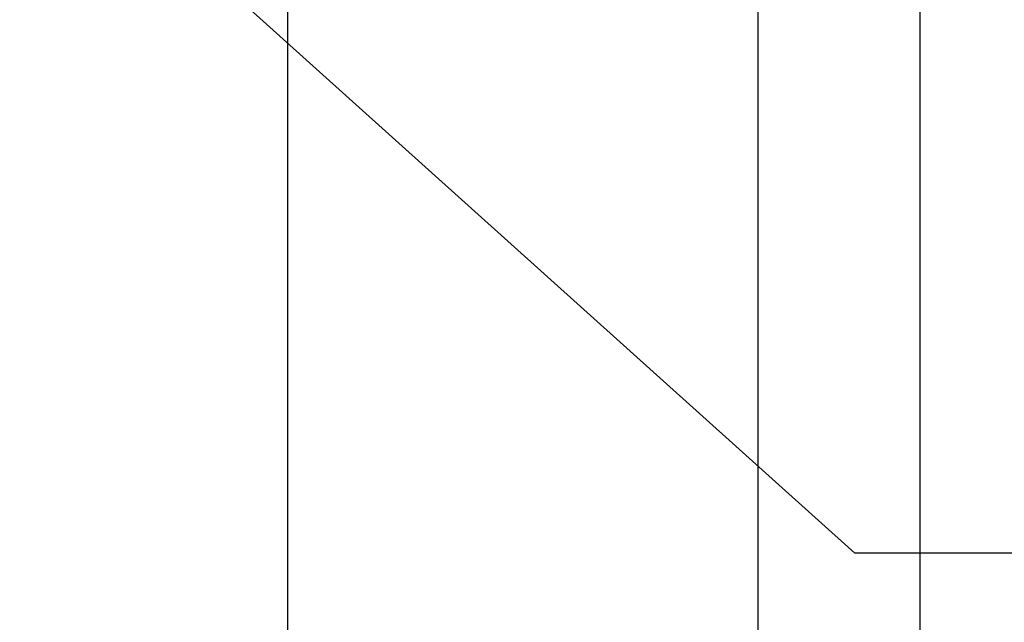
# Model space of a CAD drawing. Header units: millimetres. Extents: x 0 to 1262, y 0 to 420.
# Tile 74 of 99: x 1030.68 to 1037.69, y 157.15 to 161.44. Entities that reach past the tile are written whole.
import ezdxf

# ---------------------------------------------------------------- set-up
doc = ezdxf.new("R2010")
doc.units = ezdxf.units.MM
doc.header["$PDSIZE"] = -1
doc.layers.add('SLD-0', color=7, linetype='Continuous')
doc.styles.add('SLDTEXTSTYLE0', font='TXT', dxfattribs={"width": 0.75})
doc.dimstyles.new('SLDDIMSTYLE8', dxfattribs={"dimtxt": 3.5, "dimasz": 3.2, "dimexe": 0, "dimexo": 0.0625, "dimgap": 0.875, "dimtad": 0, "dimtih": 1, "dimtoh": 1, "dimdec": 1, "dimlfac": 3, "dimrnd": 1e-09, "dimzin": 4, "dimdsep": 46, "dimtxsty": 'SLDTEXTSTYLE0', "dimblk1": 'NONE', "dimsah": 1, "dimcen": 0, "dimadec": 0, "dimazin": 1, "dimtfac": 1, "dimtdec": 1, "dimtmove": 0, "dimatfit": 3, "dimldrblk": 'NONE', "dimfxl": 1, "dimfrac": 2, "dimtolj": 1, "dimtzin": 12, "dimarcsym": 0})

# ---------------------------------------------------------------- blocks, each defined once
blk = doc.blocks.new('*D84')
at = {"layer": 'Defpoints', "color": 0, "transparency": 16777216}
for p in [(1018.227, 174.1974), (1020.9525, 171.7447)]:
    blk.add_point(p, dxfattribs=at)
at = {"layer": 'SLD-0', "color": 0, "lineweight": -2, "transparency": 16777216}
for p, q in [((1018.227, 174.1974), (1020.9525, 171.7447)), ((1036.6282, 157.6381), (1023.3312, 169.6041)), ((1039.8282, 157.6381), (1036.6282, 157.6381))]:
    blk.add_line(p, q, dxfattribs=at)
at = {"layer": 'SLD-0', "color": 0, "transparency": 16777216}
blk.add_solid([(1023.6879, 170.0005), (1022.9744, 169.2077), (1020.9525, 171.7447)], dxfattribs=at)
at = {"layer": 'SLD-0', "color": 0, "transparency": 16777216, "insert": (1040.7032, 159.3881), "char_height": 3.5, "attachment_point": 1, "style": 'SLDTEXTSTYLE0'}
blk.add_mtext('\\A1;3X∅11.0 [∅0.43]', dxfattribs=at)
blk = doc.blocks.new('_None')

msp = doc.modelspace()

# ---------------------------------------------------------------- linework, layer by layer
at = {"color": 7, "linetype": 'Continuous', "lineweight": 25}
for p, q in [((1037.089759, 340.627773), (1037.089759, 150.314287)), ((1035.936163, 333.9341), (1035.936163, 157.00796)), ((1032.589759, 202.46634), (1032.589759, 154.340877))]:
    msp.add_line(p, q, dxfattribs=at)

# ---------------------------------------------------------------- dimensions: what is measured, and where the dimension line sits
at = {"layer": 'SLD-0', "color": 250}
dim = msp.add_diameter_dim_2p(p1=(1018.226988, 174.197393), p2=(1020.952529, 171.744667), text='3X<>', dimstyle='SLDDIMSTYLE8', dxfattribs=at)
dim.commit()
dim.dimension.update_dxf_attribs({"geometry": '*D84', "text_midpoint": (1056.015699, 157.638065), "dimtype": 163})

doc.saveas('drawing.dxf')
